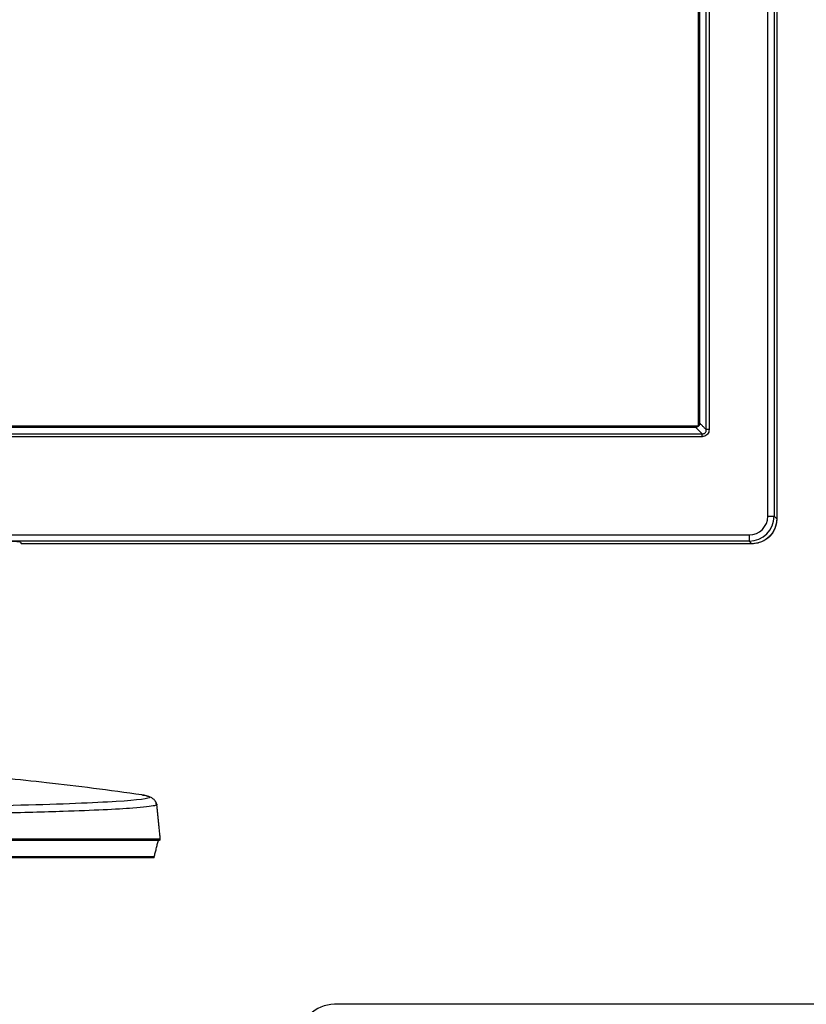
# Model space of a CAD drawing. Header units: centimetres. Extents: x 74448 to 96987, y -37016 to -10817.
# Tile 34 of 174: x 79958 to 80080, y -34761 to -34609. Entities that reach past the tile are written whole.
import ezdxf

# ---------------------------------------------------------------- set-up
doc = ezdxf.new("R2010")
doc.units = ezdxf.units.CM
doc.header["$LTSCALE"] = 0.02
doc.layers.get('0').update_dxf_attribs({"color": 8, "lineweight": 13})
doc.layers.add('CCTV', color=7, linetype='Continuous', lineweight=25)

# ---------------------------------------------------------------- blocks, each defined once
blk = doc.blocks.new('AAT_LCD')
at = {"linetype": 'Continuous'}
for p, q in [((1846.28, 296.75, -1912.28), (1846.28, 1386.57, -1912.28)), ((1851.67, 1386.57, -1912.28), (1851.67, 296.75, -1912.28)), ((1854, 1388.94, -1912.28), (1854, 294.39, -1912.28)), ((1854, 1388.9, -1912.28), (1854, 294.42, -1912.28)), ((1792.71, 372, -1912.28), (1792.71, 1345.52, -1912.28)), ((1795.25, 1345.52, -1912.28), (1795.25, 372, -1912.28)), ((1786.03, 1342.44, -1912.28), (1786.03, 375.08, -1912.28)), ((1786.03, 375.08, -1912.28), (1786.03, 1342.44, -1912.28)), ((1787.11, 377.6, -1912.28), (1787.11, 1339.92, -1912.28)), ((64.89, 368.4, -1912.28), (1789.11, 368.4, -1912.28)), ((1786.03, 375.08, -1912.28), (67.97, 375.08, -1912.28)), ((67.97, 375.08, -1912.28), (1786.03, 375.08, -1912.28)), ((70.49, 374, -1912.28), (1783.51, 374, -1912.28)), ((1789.11, 368.4, -1912.28), (1783.51, 374, -1912.28)), ((1789.11, 365.87, -1912.28), (1789.11, 368.4, -1912.28)), ((1795.25, 372, -1912.28), (1792.71, 372, -1912.28)), ((1789.11, 365.87, -1912.28), (64.89, 365.87, -1912.28)), ((1846.28, 296.75, -1912.28), (1851.67, 296.75, -1912.28)), ((1851.67, 296.75, -1912.28), (1854, 294.42, -1912.28)), ((1854, 294.44, -1912.28), (1854, 294.39, -1912.28)), ((1854, 294.44, -1912.28), (1854, 294.39, -1912.28)), ((1854, 294.44, -1912.28), (1854, 294.39, -1912.28)), ((23.89, 280.58, -1912.28), (1830.11, 280.58, -1912.28)), ((1830.11, 275.19, -1912.28), (23.89, 275.19, -1912.28)), ((1196.56, 274.21, -1912.28), (1197.72, 272.86, -1912.28)), ((1830.11, 280.58, -1912.28), (1830.11, 275.19, -1912.28)), ((1832.44, 272.86, -1912.28), (1830.11, 275.19, -1912.28)), ((1832.44, 272.86, -1912.28), (1197.72, 272.86, -1912.28))]:
    blk.add_line(p, q, dxfattribs=at)
for centre, major_axis, ratio, start_param, end_param in [((1830.05, 296.81, -1912.28), (11.5, -11.5), 0.99628, 5.499651, 7.06672), ((1830.05, 296.81, -1912.28), (-15.3, 15.3), 0.998133, 2.358058, 3.925127), ((1187.57, 274.18, -1912.28), (9, 0), 0.061049, 0.052458, 1.570796)]:
    blk.add_ellipse(centre, major_axis=major_axis, ratio=ratio, start_param=start_param, end_param=end_param, dxfattribs=at)
at = {"linetype": 'Continuous', "extrusion": (0, 0, -1)}
blk.add_ellipse((1832.36, 294.5, -1912.28), major_axis=(15.33, -15.33), ratio=0.99628, start_param=5.499651, end_param=7.06672, dxfattribs=at)
at = {"linetype": 'Continuous'}
blk.add_rational_spline([(1787.11, 377.6, -1912.28), (1787.11, 374, -1912.28), (1783.51, 374, -1912.28)], [1.07401701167, 0.759444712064, 1.07401701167], degree=2, dxfattribs=at)
for points, degree in [([(1792.71, 372, -1912.28), (1787.11, 377.6, -1912.28)], 1), ([(1315.2, 46.43, -1912.28), (1314.42, 52.71, -1912.28), (1302.34, 54.69, -1912.28)], 2), ([(1303.07, 54.59, -1912.28), (1303.34, 54.55, -1912.28), (1303.59, 54.51, -1912.28), (1303.83, 54.47, -1912.28)], 3), ([(1314.12, 47.18, -1912.28), (1314.21, 47.15, -1912.28), (1314.3, 47.13, -1912.28), (1314.38, 47.1, -1912.28)], 3), ([(1318.43, 15.85, -1912.28), (1315.44, 46.4, -1912.28)], 1), ([(1313.12, 0.82, -1912.28), (1316.7, 15.12, -1912.28)], 1), ([(1312.73, 0.22, -1912.28), (1312.43, -0.01, -1912.28), (1312.05, 0, -1912.28)], 2), ([(1312.73, 0.22, -1912.28), (1313.03, 0.46, -1912.28), (1313.13, 0.83, -1912.28)], 2)]:
    blk.add_open_spline(points, degree=degree, dxfattribs=at)
for points, degree, knots in [([(1795.25, 372, -1912.28), (1795.25, 371.3, -1912.28), (1795.13, 370.59, -1912.28), (1794.68, 369.26, -1912.28), (1794.32, 368.62, -1912.28), (1793.45, 367.55, -1912.28), (1792.93, 367.1, -1912.28), (1791.79, 366.41, -1912.28), (1791.16, 366.16, -1912.28), (1790.05, 365.92, -1912.28), (1789.58, 365.87, -1912.28), (1789.11, 365.87, -1912.28)], 3, [0, 0, 0, 0, 0.219306, 0.219306, 0.4394, 0.4394, 0.649042, 0.649042, 0.854869, 0.854869, 1, 1, 1, 1]), ([(1789.11, 368.4, -1912.28), (1789.11, 368.4, -1912.28), (1789.11, 368.4, -1912.28), (1789.4, 368.36, -1912.28), (1789.7, 368.36, -1912.28), (1790.39, 368.43, -1912.28), (1790.8, 368.54, -1912.28), (1791.44, 368.88, -1912.28), (1791.7, 369.08, -1912.28), (1791.99, 369.38, -1912.28), (1792.05, 369.45, -1912.28), (1792.32, 369.81, -1912.28), (1792.49, 370.14, -1912.28), (1792.62, 370.55, -1912.28), (1792.64, 370.62, -1912.28), (1792.76, 371.12, -1912.28), (1792.77, 371.58, -1912.28), (1792.71, 372, -1912.28), (1792.71, 372, -1912.28), (1792.71, 372, -1912.28)], 3, [0, 0, 0, 0, 0.000036, 0.000036, 0.148742, 0.148742, 0.354503, 0.354503, 0.514305, 0.514305, 0.559382, 0.559382, 0.739793, 0.739793, 0.776324, 0.776324, 0.999964, 0.999964, 1, 1, 1, 1]), ([(1854, 294.39, -1912.28), (1853.98, 293.62, -1912.28), (1853.93, 292.09, -1912.28), (1853.46, 289.25, -1912.28), (1852.44, 286, -1912.28), (1850.61, 282.59, -1912.28), (1848.28, 279.61, -1912.28), (1845.39, 277.02, -1912.28), (1841.84, 274.85, -1912.28), (1838.32, 273.58, -1912.28), (1835.1, 272.96, -1912.28), (1833.35, 272.9, -1912.28), (1832.43, 272.86, -1912.28)], 3, [0, 0, 0, 0, 0.067999, 0.13533, 0.255623, 0.367748, 0.477355, 0.589672, 0.710049, 0.844432, 0.919117, 1, 1, 1, 1]), ([(1302.33, 54.67, -1912.28), (1288.36, 56.68, -1912.28), (1260.83, 60.42, -1912.28), (1221.1, 65.16, -1912.28), (1184.42, 69.01, -1912.28), (1149.45, 72.2, -1912.28), (1118.87, 74.64, -1912.28), (1099.28, 75.91, -1912.28), (1091.7, 76.35, -1912.28)], 3, [0, 0, 0, 0, 0.199783, 0.393376, 0.566044, 0.722094, 0.892672, 1, 1, 1, 1]), ([(1303.83, 54.47, -1912.28), (1307.47, 53.92, -1912.28), (1309.32, 53.35, -1912.28), (1309.32, 51.47, -1912.28), (1299.36, 50.15, -1912.28), (1261.02, 47.71, -1912.28), (1232.66, 46.58, -1912.28), (1161.88, 44.71, -1912.28), (1119.48, 43.96, -1912.28), (1027.04, 42.97, -1912.28), (977.06, 42.74, -1912.28), (927, 42.74, -1912.28)], 3, [0, 0, 0, 0, 0.09723, 0.09723, 0.322923, 0.322923, 0.548615, 0.548615, 0.774308, 0.774308, 1, 1, 1, 1]), ([(1314.38, 47.1, -1912.28), (1314.41, 47.09, -1912.28), (1316.07, 46.5, -1912.28), (1315.23, 45.16, -1912.28), (1299.38, 43.32, -1912.28), (1270.34, 41.63, -1912.28), (1232.3, 40.13, -1912.28), (1181.55, 38.77, -1912.28), (1119.15, 37.67, -1912.28), (1054.43, 36.96, -1912.28), (1004.85, 36.66, -1912.28), (973.19, 36.56, -1912.28), (957.83, 36.53, -1912.28), (942.43, 36.52, -1912.28), (932.14, 36.52, -1912.28), (927, 36.52, -1912.28)], 3, [0, 0, 0, 0, 0.002393, 0.107486, 0.24589, 0.346089, 0.446219, 0.572099, 0.688617, 0.801413, 0.903296, 0.927474, 0.951651, 0.975826, 1, 1, 1, 1]), ([(1318.38, 16.31, -1912.28), (1318.38, 16.32, -1912.28), (1308.18, 16.32, -1912.28), (1268.98, 16.32, -1912.28), (1239.97, 16.32, -1912.28), (1167.54, 16.32, -1912.28), (1124.14, 16.33, -1912.28), (1029.46, 16.33, -1912.28), (978.22, 16.33, -1912.28), (927, 16.33, -1912.28)], 3, [0, 0, 0, 0, 0.249915, 0.249915, 0.499943, 0.499943, 0.749972, 0.749972, 1, 1, 1, 1]), ([(1317.27, 15.12, -1912.28), (1317.02, 15.12, -1912.28), (1314.12, 15.12, -1912.28), (1303.38, 15.12, -1912.28), (1287.88, 15.12, -1912.28), (1270.02, 15.12, -1912.28), (1251.23, 15.12, -1912.28), (1231.52, 15.12, -1912.28), (1210.48, 15.12, -1912.28), (1186.9, 15.12, -1912.28), (1158.96, 15.12, -1912.28), (1124.05, 15.12, -1912.28), (1080.72, 15.12, -1912.28), (1031.1, 15.12, -1912.28), (979.4, 15.12, -1912.28), (944.58, 15.12, -1912.28), (927, 15.12, -1912.28)], 3, [0, 0, 0, 0, 0.071399, 0.14283, 0.214261, 0.285692, 0.357123, 0.428553, 0.499984, 0.571415, 0.642846, 0.714277, 0.785708, 0.857138, 0.928569, 1, 1, 1, 1]), ([(1318.11, 15.47, -1912.28), (1318.05, 15.41, -1912.28), (1317.93, 15.3, -1912.28), (1317.72, 15.19, -1912.28), (1317.5, 15.13, -1912.28), (1317.35, 15.12, -1912.28), (1317.28, 15.12, -1912.28)], 3, [0, 0, 0, 0, 0.266143, 0.525087, 0.771068, 1, 1, 1, 1]), ([(1318.11, 15.47, -1912.28), (1318.17, 15.54, -1912.28), (1318.26, 15.67, -1912.28), (1318.35, 15.89, -1912.28), (1318.39, 16.12, -1912.28), (1318.39, 16.27, -1912.28), (1318.38, 16.34, -1912.28)], 3, [0, 0, 0, 0, 0.265154, 0.523861, 0.770232, 1, 1, 1, 1]), ([(1312.47, 0.82, -1912.28), (1312.86, 0.82, -1912.28), (1313.63, 0.82, -1912.28), (1311.17, 0.82, -1912.28), (1302.04, 0.82, -1912.28), (1285.44, 0.82, -1912.28), (1263.97, 0.82, -1912.28), (1234.82, 0.82, -1912.28), (1197.25, 0.82, -1912.28), (1140.38, 0.82, -1912.28), (1078.39, 0.82, -1912.28), (1024.85, 0.82, -1912.28), (977.29, 0.82, -1912.28), (943.82, 0.82, -1912.28), (927, 0.82, -1912.28)], 3, [0, 0, 0, 0, 0.031816, 0.114618, 0.19138, 0.260237, 0.373986, 0.421734, 0.509996, 0.651327, 0.769261, 0.840457, 0.919753, 1, 1, 1, 1]), ([(1312.07, 0, -1912.28), (1312.14, 0, -1912.28), (1310.5, 0, -1912.28), (1308.86, 0, -1912.28), (1305.78, 0, -1912.28), (1299.72, 0, -1912.28), (1294.29, 0, -1912.28), (1286.59, 0, -1912.28), (1279.81, 0, -1912.28), (1271.29, 0, -1912.28), (1267.42, 0, -1912.28), (1263.28, 0, -1912.28), (1259.36, 0, -1912.28), (1255.14, 0, -1912.28), (1247.31, 0, -1912.28), (1238.53, 0, -1912.28), (1222.29, 0, -1912.28), (1193.32, 0, -1912.28), (1182.9, 0, -1912.28), (1171.59, 0, -1912.28), (1159.49, 0, -1912.28), (1133.63, 0, -1912.28), (1104.78, 0, -1912.28), (1087.26, 0, -1912.28), (1068.82, 0, -1912.28), (1048.28, 0, -1912.28), (1027.31, 0, -1912.28), (1015.85, 0, -1912.28), (1004.13, 0, -1912.28), (990.46, 0, -1912.28), (976.8, 0, -1912.28), (965.4, 0, -1912.28), (953.93, 0, -1912.28), (940.58, 0, -1912.28), (927, 0, -1912.28)], 2, [0, 0, 0, 0.031249, 0.062499, 0.062499, 0.124999, 0.124999, 0.187499, 0.187499, 0.249999, 0.249999, 0.281249, 0.281249, 0.312499, 0.312499, 0.375, 0.375, 0.5, 0.5625, 0.5625, 0.625, 0.625, 0.75, 0.75, 0.8125, 0.8125, 0.875, 0.875, 0.90625, 0.90625, 0.9375, 0.9375, 0.96875, 0.96875, 1, 1, 1])]:
    blk.add_open_spline(points, degree=degree, knots=knots, dxfattribs=at)
blk = doc.blocks.new('AAT_KLIENT_PC')
blk.add_line((3449.6, 368.7, 24), (2765.6, 368.7, 24))
blk.add_arc((2765.6, 332.7, 24), 36, 90, 180)

msp = doc.modelspace()

# ---------------------------------------------------------------- block references
at = {"layer": 'CCTV'}
for name, p, xscale, yscale, zscale in [('AAT_LCD', (79745.65, -34738.83, 339.73), 0.1776549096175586, 0.1776549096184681, 0.1776549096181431), ('AAT_KLIENT_PC', (79593.68, -34816.5, 122.52), 0.1493649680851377, 0.1493649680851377, 0.1493649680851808)]:
    msp.add_blockref(name, p, dxfattribs=dict(at, xscale=xscale, yscale=yscale, zscale=zscale))

doc.saveas('drawing.dxf')
